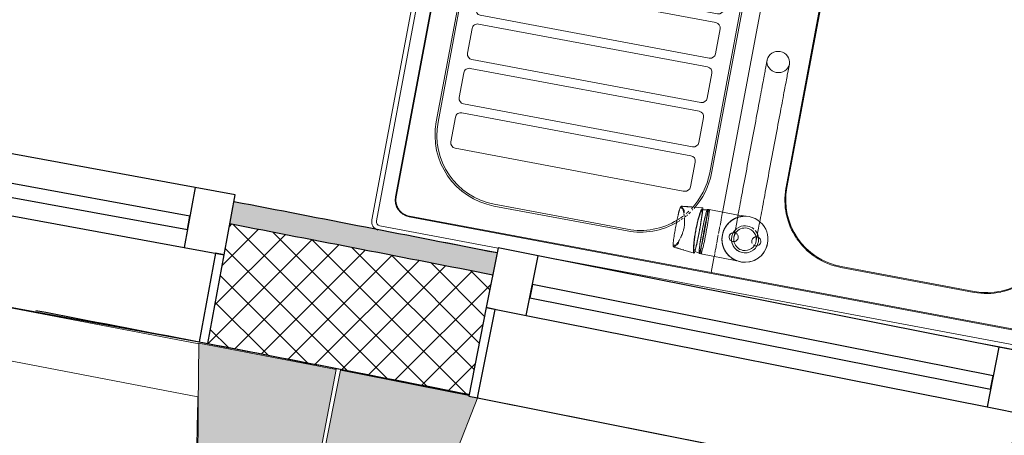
# Model space of a CAD drawing. Header units: millimetres. Extents: x -24070 to 30874, y -36590 to 4541.
# Tile 69 of 94: x 2275 to 3365, y -31595 to -31134. Entities that reach past the tile are written whole.
import ezdxf

# ---------------------------------------------------------------- set-up
doc = ezdxf.new("R2010")
doc.units = ezdxf.units.MM
doc.linetypes.add('Centre', pattern=[29.999999, 12, -6, 6, -6])
doc.layers.add('A-GLAZ', color=7, linetype='Continuous', lineweight=25, true_color=0x5c63b1)
for name, color, linetype, lineweight in [('A-WALL', 7, 'Continuous', 25), ('A-WALL-PATT', 7, 'Continuous', 25), ('BATIEMENT', 7, 'Continuous', 18), ('BATIMENT', 7, 'Continuous', 25), ('FENETRES', 7, 'Continuous', 25), ('SANITAIRES', 7, 'Continuous', 18), ('SOLS', 7, 'Continuous', 25)]:
    doc.layers.add(name, color=color, linetype=linetype, lineweight=lineweight)

# ---------------------------------------------------------------- blocks, each defined once
blk = doc.blocks.new('XXX_VIDE FENETRE - 590-389517-2021_015_1111_DCE_1_50_N0 FINI_PLB_GEN')
at = {"layer": 'A-GLAZ'}
for p, q in [((260.1, -120), (-260.1, -120)), ((-260.1, -120), (-260.1, -135)), ((260.1, -135), (260.1, -120)), ((-260.1, -135), (260.1, -135))]:
    blk.add_line(p, q, dxfattribs=at)
at = {"layer": 'FENETRES'}
for p, q in [((-305.1, 0), (-305.1, -100)), ((-295.1, 0), (-305.1, 0)), ((295.1, 0), (-295.1, 0)), ((-295.1, -100), (-295.1, 0)), ((305.1, 0), (295.1, 0)), ((295.1, 0), (295.1, -100)), ((305.1, -100), (305.1, 0)), ((-305.1, -100), (-295.1, -100)), ((-260.1, -100), (-305.1, -100)), ((-305.1, -100), (-305.1, -167.5)), ((-260.1, -167.5), (-260.1, -100)), ((260.1, -100), (-260.1, -100)), ((260.1, -100), (260.1, -167.5)), ((305.1, -100), (260.1, -100)), ((295.1, -100), (305.1, -100)), ((305.1, -167.5), (305.1, -100)), ((-305.1, -167.5), (-260.1, -167.5)), ((-260.1, -167.5), (260.1, -167.5)), ((260.1, -167.5), (305.1, -167.5))]:
    blk.add_line(p, q, dxfattribs=at)
blk = doc.blocks.new('B02_ARC_rvt-1-2021_015_1111_DCE_1_50_N0 FINI_PLB_GEN')
at = {"layer": 'A-WALL-PATT', "lineweight": 5, "true_color": 0xdadada}
h = blk.add_hatch(color=254, dxfattribs=at)
h.paths.add_polyline_path([(7067.4, -32330), (7073.1, -32305.6), (6944.2, -32275.8), (6938.6, -32300.2), (7008.6, -32316.3)])
h.paths.add_polyline_path([(6343.7, -32164.3), (6349.3, -32139.9), (6060.8, -32075.1), (6055.4, -32099.5), (6335.6, -32162.5)])
h.paths.add_polyline_path([(5459.5, -31967.9), (5464.9, -31943.5), (5175.9, -31880.8), (5170.7, -31905.2), (5451.7, -31966.2)])
h.paths.add_polyline_path([(4573.9, -31777.9), (4579.2, -31753.5), (4289.7, -31692.8), (4284.7, -31717.3), (4566.3, -31776.3)])
h.paths.add_polyline_path([(3687, -31594.3), (3692, -31569.8), (3576.1, -31546.3), (3571.3, -31570.9), (3659.8, -31588.8)])
h.paths.add_polyline_path([(3471.3, -31550.7), (3476.1, -31526.2), (3402.2, -31511.3), (3397.3, -31535.8), (3470, -31550.4)])
h.paths.add_polyline_path([(2798.8, -31417.1), (2803.6, -31392.6), (2512.2, -31335.9), (2507.7, -31360.5), (2791.6, -31415.7)])
h.paths.add_polyline_path([(1908.3, -31246.1), (1912.8, -31221.5), (1623.3, -31167.3), (1618.8, -31191.9), (1901.3, -31244.8)])
h.paths.add_polyline_path([(1018.6, -31081.8), (1023.1, -31057.3), (732.1, -31005), (727.7, -31029.6), (1012, -31080.6)])
h.paths.add_polyline_path([(126.8, -30923.8), (131.1, -30899.2), (22.2, -30880.4), (18, -30905), (120.4, -30922.7)])
h.paths.add_polyline_path([(-51, -30893.1), (-46.8, -30868.5), (-160.3, -30849), (-164.5, -30873.7), (-52.9, -30892.8)])
h.paths.add_polyline_path([(-766.2, -30772.2), (-762, -30747.6), (-1053.8, -30699.5), (-1057.8, -30724.2), (-772.3, -30771.2)])
h.paths.add_polyline_path([(-1660.2, -30627.1), (-1656.2, -30602.4), (-1948.4, -30556.4), (-1952.2, -30581.1), (-1666.1, -30626.1)])
h.paths.add_polyline_path([(-2555.3, -30488.3), (-2551.5, -30463.6), (-2843.9, -30419.7), (-2847.5, -30444.4), (-2560.9, -30487.5)])
h.paths.add_polyline_path([(-3451.3, -30356), (-3447.7, -30331.3), (-3740.4, -30289.5), (-3743.9, -30314.3), (-3456.6, -30355.3)])
h.paths.add_polyline_path([(-4348.3, -30230.2), (-4344.8, -30205.4), (-4454.3, -30190.5), (-4457.6, -30215.3), (-4353.3, -30229.5)])
h.paths.add_polyline_path([(-4527, -30205.9), (-4523.7, -30181.1), (-4637.9, -30165.7), (-4641.1, -30190.5), (-4529.9, -30205.5)])
h.paths.add_polyline_path([(-5246.1, -30110.8), (-5242.8, -30086), (-5536.1, -30048.4), (-5539.2, -30073.2), (-5250.9, -30110.2)])
h.paths.add_polyline_path([(-6144.8, -29997.9), (-6141.7, -29973.1), (-6435.3, -29937.6), (-6438.2, -29962.4), (-6149.3, -29997.3)])
h.paths.add_polyline_path([(-7044.2, -29891.4), (-7041.3, -29866.6), (-7335.1, -29833.2), (-7337.9, -29858.1), (-7048.5, -29890.9)])
h.paths.add_polyline_path([(-7944.4, -29791.4), (-7941.7, -29766.6), (-8235.8, -29735.4), (-8238.3, -29760.2), (-7948.4, -29791)])
h.paths.add_polyline_path([(-8845.3, -29697.9), (-8842.8, -29673.1), (-8952.7, -29662.1), (-8955.2, -29687), (-8849.1, -29697.6)])
h.paths.add_polyline_path([(-9024.8, -29680.1), (-9022.4, -29655.2), (-9137, -29643.9), (-9139.4, -29668.8), (-9028.6, -29679.7)])
h.paths.add_polyline_path([(-9746.9, -29610.9), (-9744.5, -29586), (-10039, -29559), (-10041.2, -29583.9), (-9750.3, -29610.6)])
h.paths.add_polyline_path([(-10649, -29530.4), (-10646.8, -29505.5), (-10941.5, -29480.6), (-10943.5, -29505.5), (-10652.2, -29530.1)])
h.paths.add_polyline_path([(-11551.7, -29456.3), (-11549.7, -29431.4), (-11844.5, -29408.7), (-11846.4, -29433.6), (-11554.7, -29456.1)])
h.paths.add_polyline_path([(-12454.9, -29388.8), (-12453.1, -29363.9), (-12748.1, -29343.2), (-12749.7, -29368.2), (-12457.6, -29388.6)])
h.paths.add_polyline_path([(-13358.6, -29327.8), (-13356.9, -29302.8), (-13378.9, -29301.4), (-13380.5, -29326.4), (-13361, -29327.6)])
at = {"layer": 'A-WALL-PATT', "lineweight": 18}
h = blk.add_hatch(dxfattribs=at)
h.set_pattern_fill('FP_1', color=256, style=0, pattern_type=2)
h.set_pattern_definition([(45, (0, 0), (-17.67767, 17.67767), []), (135, (0, 0), (-17.67767, -17.67767), [])])
h.paths.add_polyline_path([(7036.9, -32461.5), (7067.4, -32330), (6938.6, -32300.2), (6908.5, -32431.8), (7003, -32453.6)])
h.paths.add_polyline_path([(6313.7, -32295.9), (6343.7, -32164.3), (6055.4, -32099.5), (6026.3, -32231.3), (6313.3, -32295.8)])
h.paths.add_polyline_path([(5430.4, -32099.8), (5459.5, -31967.9), (5170.7, -31905.2), (5142.5, -32037.3), (5430.1, -32099.7)])
h.paths.add_polyline_path([(4545.8, -31910), (4573.9, -31777.9), (4284.7, -31717.3), (4257.5, -31849.6), (4545.4, -31909.9)])
h.paths.add_polyline_path([(3659.8, -31726.6), (3687, -31594.3), (3571.3, -31570.9), (3545.1, -31703.3), (3648.5, -31724.3)])
h.paths.add_polyline_path([(3445.1, -31683.1), (3471.3, -31550.7), (3397.3, -31535.8), (3371.1, -31668.2), (3434.3, -31680.9)])
h.paths.add_polyline_path([(2772.5, -31549.5), (2798.8, -31417.1), (2507.7, -31360.5), (2483.4, -31493.3), (2772.2, -31549.5)])
h.paths.add_polyline_path([(1884, -31378.9), (1908.3, -31246.1), (1618.8, -31191.9), (1594.4, -31324.7), (1883.3, -31378.7)])
h.paths.add_polyline_path([(994.2, -31214.6), (1018.6, -31081.8), (727.7, -31029.6), (704.3, -31162.5), (993.9, -31214.6)])
h.paths.add_polyline_path([(103.4, -31056.8), (126.8, -30923.8), (-164.5, -30873.7), (-186.9, -31006.8), (103, -31056.7)])
h.paths.add_polyline_path([(-788.7, -30905.3), (-766.2, -30772.2), (-1057.8, -30724.2), (-1079.3, -30857.4), (-789, -30905.3)])
h.paths.add_polyline_path([(-1681.7, -30760.3), (-1660.2, -30627.1), (-1952.2, -30581.1), (-1972.7, -30714.5), (-1682, -30760.3)])
h.paths.add_polyline_path([(-2575.8, -30621.8), (-2555.3, -30488.3), (-2847.5, -30444.4), (-2867.1, -30578), (-2576.1, -30621.7)])
h.paths.add_polyline_path([(-3470.9, -30489.6), (-3451.3, -30356), (-3743.9, -30314.3), (-3762.5, -30448), (-3471.1, -30489.6)])
h.paths.add_polyline_path([(-4366.9, -30363.9), (-4348.3, -30230.2), (-4641.1, -30190.5), (-4658.8, -30324.4), (-4367.1, -30363.9)])
h.paths.add_polyline_path([(-5263.7, -30244.6), (-5246.1, -30110.8), (-5539.2, -30073.2), (-5555.9, -30207.2), (-5264, -30244.6)])
h.paths.add_polyline_path([(-6161.5, -30131.8), (-6144.8, -29997.9), (-6438.2, -29962.4), (-6453.9, -30096.5), (-6161.7, -30131.8)])
h.paths.add_polyline_path([(-7060, -30025.5), (-7044.2, -29891.4), (-7337.9, -29858.1), (-7352.6, -29992.3), (-7060.2, -30025.5)])
h.paths.add_polyline_path([(-7959.2, -29925.6), (-7944.4, -29791.4), (-8238.3, -29760.2), (-8252, -29894.5), (-7959.4, -29925.6)])
h.paths.add_polyline_path([(-8859.1, -29832.2), (-8845.3, -29697.9), (-9139.4, -29668.8), (-9152.3, -29803.2), (-8859.3, -29832.2)])
h.paths.add_polyline_path([(-9759.7, -29745.3), (-9746.9, -29610.9), (-10041.2, -29583.9), (-10053, -29718.4), (-9759.8, -29745.3)])
h.paths.add_polyline_path([(-10660.9, -29664.9), (-10649, -29530.4), (-10943.5, -29505.5), (-10954.4, -29640.1), (-10661, -29664.9)])
h.paths.add_polyline_path([(-11562.6, -29590.9), (-11551.7, -29456.3), (-11846.4, -29433.6), (-11856.3, -29568.2), (-11562.7, -29590.9)])
h.paths.add_polyline_path([(-12464.9, -29523.4), (-12454.9, -29388.8), (-12749.7, -29368.2), (-12758.7, -29502.9), (-12465, -29523.4)])
h.paths.add_polyline_path([(-13367.6, -29462.5), (-13358.6, -29327.8), (-13405.4, -29324.8), (-13413.8, -29459.5), (-13367.7, -29462.5)])
at = {"layer": 'A-WALL'}
blk.add_arc((-21392, -154971), 125899.8, 78.922131, 79.057072, dxfattribs=at)
at = {"layer": 'BATIEMENT', "lineweight": 25}
for radius, start, end in [(125924.8, 78.922103, 79.05718), (125764.8, 78.922284, 79.056485)]:
    blk.add_arc((-21392, -154971), radius, start, end, dxfattribs=at)
at = {"layer": 'BATIMENT'}
blk.add_line((2483.4, -31493.3), (2435.8, -31484.1), dxfattribs=at)
at = {"layer": 'SOLS'}
blk.add_line((2655.7, -31526.7), (2772.5, -31549.5), dxfattribs=at)
blk.add_arc((-21392, -154971), 125764.8, 78.97876, 79.144958, dxfattribs=at)
at = {"layer": 'FENETRES', "lineweight": 18}
for p, rotation in [((2183.3, -31437.8), 169.6030480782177), ((3071.4, -31610.6), 168.7797790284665)]:
    blk.add_blockref('XXX_VIDE FENETRE - 590-389517-2021_015_1111_DCE_1_50_N0 FINI_PLB_GEN', p, dxfattribs=dict(at, rotation=rotation))
blk = doc.blocks.new('B02_DC_STR_rvt-1-2021_015_1111_DCE_1_50_N0 FINI_PLB_GEN')
at = {"layer": 'BATIMENT', "lineweight": 5, "true_color": 0x787878}
for points in [[(2507.8, -32057.8), (2517.2, -32008.7), (2531.9, -32011.5), (2625.5, -31521.5), (2473.2, -31492.5), (2468.5, -32050.3), (2484.5, -32053.3)], [(2577.3, -32071.3), (2782, -31553.1), (2772.2, -31551.2), (2772.2, -31550.5), (2630.2, -31522.3), (2533.1, -32011.6), (2547.8, -32014.5), (2538.1, -32063.6), (2547.8, -32065.5)]]:
    blk.add_hatch(color=8, dxfattribs=at).paths.add_polyline_path(points)
at = {"layer": 'BATIEMENT'}
for p, q in [((2625.5, -31521.5), (2473.2, -31492.5)), ((2531.9, -32011.5), (2625.5, -31521.5)), ((2630.2, -31522.3), (2533.1, -32011.6)), ((2772.3, -31550.5), (2630.2, -31522.3))]:
    blk.add_line(p, q, dxfattribs=at)
at = {"layer": 'BATIEMENT', "flags": 128}
for points in [[(2473.2, -31492.5), (2472.6, -31562.2), (2472.1, -31631.9), (2471.5, -31701.6), (2470.9, -31771.4), (2470.3, -31841.1), (2469.7, -31910.8), (2469.1, -31980.5), (2468.5, -32050.3)], [(2577.3, -32071.3), (2603, -32006.5), (2628.6, -31941.6), (2654.2, -31876.8), (2679.8, -31811.9), (2705.4, -31747.1), (2731, -31682.2), (2756.6, -31617.3), (2782.2, -31552.5)]]:
    blk.add_lwpolyline(points, dxfattribs=at)
at = {"layer": 'BATIMENT', "lineweight": 18}
for p, q in [((1893.5, -31382.5), (2473.2, -31493.1)), ((2472.3, -31551.8), (1872.7, -31437.3)), ((2782, -31553.1), (3360.9, -31668))]:
    blk.add_line(p, q, dxfattribs=at)
blk.add_open_spline([(2447.2, -32160.9), (2449.9, -32115), (2453.8, -32046.2), (2458.4, -31954.4), (2461.8, -31879.7), (2465.1, -31799.3), (2468.2, -31713), (2470.5, -31630.5), (2471.7, -31576.8), (2472.2, -31551.8)], degree=3, knots=[0, 0, 0, 0, 0.2222222, 0.3333333, 0.4444444, 0.5833333, 0.7222222, 0.8611111, 0.9816328, 0.9816328, 0.9816328, 0.9816328], dxfattribs=at)
blk = doc.blocks.new('BC_Generic_Sink_LOD400 - Generic Sink - 800 x 500 x 140-732738-2021_015_1111_DCE_1_50_N0 FINI_PLB_GEN')
at = {"layer": 'SANITAIRES', "color": 160, "true_color": 0x3333ff}
for p, q in [((-400, -240), (-400, 240)), ((-390, 250), (-253.5, 250)), ((256.9, 250), (319.6, 250)), ((400, 240), (400, -240)), ((120, 200), (270, 200)), ((-120, 196), (-270, 196)), ((-346, 120), (-346, -120)), ((-44, -113.5), (-44, 120)), ((40, -120), (40, 120)), ((350, 120), (350, -120)), ((-44, -120), (-44, -113.8)), ((-270, -196), (-120, -196)), ((270, -200), (120, -200)), ((390, -250), (-390, -250))]:
    blk.add_line(p, q, dxfattribs=at)
at = {"layer": 'SANITAIRES', "color": 5, "true_color": 0x0000ff}
for p, q in [((-400, -240), (-400, 240)), ((-395, 240), (-395, -240)), ((-390, 250), (-253.5, 250)), ((225, 245), (-390, 245)), ((390, 245), (256.8, 245)), ((256.9, 250), (319.6, 250)), ((395, -240), (395, 240)), ((400, 240), (400, -240)), ((-360, 229), (360, 229)), ((20, 228.2), (-360, 228.2)), ((360, 228.3), (20, 228.2)), ((20, 228.2), (20, 209.7)), ((-379, 210), (-379, -210)), ((-378.2, 210), (-378.2, -210)), ((378.3, -210), (378.3, 210)), ((379, -210), (379, 210)), ((270, 198), (120, 198)), ((-270, 195), (-120, 195)), ((20, 160.3), (20, -228.2)), ((-345, -120), (-345, 120)), ((-45, 120), (-45, -120)), ((42, 120), (42, -120)), ((348, -120), (348, 120)), ((-120, -195), (-270, -195)), ((120, -198), (270, -198)), ((-360, -228.2), (20, -228.2)), ((20, -228.2), (360, -228.3)), ((-360, -229), (360, -229)), ((-390, -245), (390, -245)), ((390, -250), (-390, -250))]:
    blk.add_line(p, q, dxfattribs=at)
at = {"layer": 'SANITAIRES', "color": 171, "true_color": 0x6666ff}
for p, q in [((20, 209.2), (20, 206.8)), ((20, 206.4), (20, 201.7)), ((20, 201.3), (20, 198.8)), ((20, 198.8), (20, 195.7)), ((20, 194.9), (20, 192.5)), ((20, 191.8), (20, 190.2)), ((20, 189.8), (20, 185.5)), ((20, 184), (20, 180.2)), ((20, 179.9), (20, 178.2)), ((20, 177.8), (20, 176)), ((20, 174.9), (20, 171.2)), ((20, 171.2), (20, 168.7)), ((20, 168.3), (20, 161.6)), ((20, 161.6), (20, 160.8))]:
    blk.add_line(p, q, dxfattribs=at)
at = {"layer": 'SANITAIRES', "color": 161, "true_color": 0xa3a3ff}
blk.add_line((4.5, 181.1), (4.5, 181.1), dxfattribs=at)
at = {"layer": 'SANITAIRES', "color": 254, "true_color": 0xc3c3ff}
blk.add_line((4.5, 181.1), (4.5, 181.1), dxfattribs=at)
at = {"layer": 'SANITAIRES', "color": 171, "true_color": 0x5b5bff}
for p, q in [((66, 145), (66.9, 145)), ((67, 145), (324, 145)), ((60, 111), (60, 139)), ((330, 139), (330, 111)), ((324, 105), (66, 105)), ((60, 61), (60, 89)), ((66, 95), (324, 95)), ((330, 89), (330, 61)), ((324, 55), (66, 55)), ((66, 45), (324, 45)), ((60, 11), (60, 39)), ((330, 39), (330, 11)), ((324, 5), (66, 5)), ((66, -5), (324, -5)), ((60, -39), (60, -11)), ((330, -11), (330, -39)), ((324, -45), (66, -45)), ((60, -89), (60, -61)), ((66, -55), (324, -55)), ((330, -61), (330, -89)), ((324, -95), (66, -95)), ((66, -105), (324, -105)), ((60, -139), (60, -111)), ((330, -111), (330, -138)), ((330, -138.5), (330, -139)), ((324, -145), (66, -145))]:
    blk.add_line(p, q, dxfattribs=at)
at = {"layer": 'SANITAIRES', "color": 160, "true_color": 0x3333ff}
for centre, radius, start, end in [((-390, 240), 10, 90, 180), ((390, 240), 10, 0, 81.8829), ((-360, 210), 18.2, 90, 180), ((120, 120), 80, 90, 131.1221), ((270, 120), 80, 360, 90), ((-270, 120), 76, 112.9773, 134.8532), ((-270, 120), 76, 90, 112.5), ((-120, 120), 76, 66.7913, 90), ((-120, 120), 76, 45, 66.3441), ((120, 120), 80, 135, 136.7459), ((-270, 120), 76, 135.1468, 157.0227), ((-120, 120), 76, 22.8109, 44.4571), ((120, 120), 80, 146.5919, 147.2107), ((120, 120), 80, 148.5838, 180), ((-270, 120), 76, 157.5, 180), ((-120, 120), 76, 0.9493, 22.5), ((-120, 120), 76, 360, 0.7458), ((-270, -120), 76, 180, 202.5), ((-120, -120), 76, 337.5, 0), ((120, -120), 80, 180, 270), ((270, -120), 80, 270, 360), ((-270, -120), 76, 202.9773, 224.8532), ((-120, -120), 76, 315.1659, 337.1583), ((-270, -120), 76, 225.1468, 247.0227), ((-120, -120), 76, 270, 315), ((-270, -120), 76, 247.5, 270), ((-360, -210), 18.2, 180, 270), ((-390, -240), 10, 180, 270), ((390, -240), 10, 270, 360)]:
    blk.add_arc(centre, radius, start, end, dxfattribs=at)
at = {"layer": 'SANITAIRES', "color": 5, "true_color": 0x0000ff}
for centre, radius, start, end in [((-390, 240), 10, 90, 180), ((-390, 240), 5, 90, 180), ((390, 240), 5, 0, 90), ((390, 240), 10, 0, 81.8829), ((-360, 210), 19, 90, 180), ((360, 210), 19, 360, 90), ((120, 120), 78, 90, 132.3232), ((270, 120), 78, 360, 90), ((-270, 120), 75, 90, 180), ((-120, 120), 75, 360, 90), ((120, 120), 78, 141.0944, 142.0522), ((120, 120), 78, 136.915, 137.8239), ((120, 120), 78, 146.9076, 180), ((-270, -120), 75, 180, 270), ((-120, -120), 75, 270, 0), ((120, -120), 78, 180, 270), ((270, -120), 78, 270, 360), ((-360, -210), 19, 180, 270), ((360, -210), 19, 270, 360), ((-390, -240), 10, 180, 270), ((-390, -240), 5, 180, 270), ((390, -240), 10, 270, 360), ((390, -240), 5, 270, 360)]:
    blk.add_arc(centre, radius, start, end, dxfattribs=at)
at = {"layer": 'SANITAIRES', "color": 171, "true_color": 0x6666ff}
for centre, radius, start, end in [((-10, 185), 15, 84.0508, 135), ((-10, 185), 15, 18.968, 83.6877), ((-10, 185), 15, 137.9188, 163.0133), ((-10, 185), 15, 198.968, 214.0503), ((-10, 185), 15, 325.9539, 343.0133), ((120, 120), 78, 135.1834, 136.915), ((120, 120), 78, 133.1075, 134.6171), ((120, 120), 78, 143.3418, 144.0454), ((120, 120), 78, 142.4707, 143.086)]:
    blk.add_arc(centre, radius, start, end, dxfattribs=at)
at = {"layer": 'SANITAIRES', "color": 171, "true_color": 0x8484ff}
for centre, radius, start, end in [((-10, 185), 15, 84.0508, 135), ((-10, 185), 15, 60, 83.6877), ((-10, 185), 15, 18.968, 60), ((-10, 185), 15, 137.9188, 163.0133), ((-10, 185), 15, 198.968, 214.0503), ((-10, 185), 15, 325.9539, 343.0133), ((120, 120), 80, 133.1084, 133.6261), ((120, 120), 80, 131.9792, 132.4542), ((120, 120), 80, 131.1221, 131.6237), ((120, 120), 80, 142.6255, 144.5798), ((120, 120), 80, 140.4291, 141.3899), ((120, 120), 80, 138.7754, 139.9151)]:
    blk.add_arc(centre, radius, start, end, dxfattribs=at)
at = {"layer": 'SANITAIRES', "color": 161, "true_color": 0xa3a3ff}
for start, end in [(165.9328, 180), (15, 18.968), (0.0023, 13.7395), (180.0023, 193.7395), (195, 198.968), (214.0503, 231.5145), (317.9188, 325.9539), (345.9328, 0), (240, 270), (270.0023, 305.4813), (308.49, 315)]:
    blk.add_arc((-10, 185), 15, start, end, dxfattribs=at)
at = {"layer": 'SANITAIRES', "color": 151, "true_color": 0xb5b5ff}
for start, end in [(165.9328, 180), (15, 18.968), (0.0023, 13.7395), (180.0023, 193.7395), (195, 198.968), (214.0503, 231.5145), (317.9188, 325.9539), (345.9328, 360), (240, 270), (270.0023, 305.4813), (308.49, 315)]:
    blk.add_arc((-10, 185), 15, start, end, dxfattribs=at)
at = {"layer": 'SANITAIRES', "color": 171, "true_color": 0x5b5bff}
for centre, start, end in [((66, 139), 90, 180), ((324, 139), 0, 90), ((66, 111), 180, 270), ((324, 111), 270, 0), ((66, 89), 90, 180), ((324, 89), 0, 90), ((66, 61), 180, 270), ((324, 61), 270, 0), ((66, 39), 90, 180), ((324, 39), 0, 90), ((66, 11), 180, 270), ((324, 11), 270, 0), ((66, -11), 90, 180), ((324, -11), 0, 90), ((66, -39), 180, 270), ((324, -39), 270, 0), ((66, -61), 90, 180), ((324, -61), 0, 90), ((66, -89), 180, 270), ((324, -89), 270, 315), ((324, -89), 315, 0), ((66, -111), 135, 180), ((66, -111), 90, 135), ((324, -111), 0, 90), ((66, -139), 180, 270), ((324, -139), 270, 0)]:
    blk.add_arc(centre, 6, start, end, dxfattribs=at)
at = {"layer": 'SANITAIRES', "color": 160, "true_color": 0x3333ff}
for points in [[(371.4, 224.3), (369.8, 225.6), (366.2, 227.6), (362.1, 228.3), (360, 228.3)], [(378.3, 210), (378.3, 211.4), (378, 214.1), (376.7, 218), (375.2, 220.4), (374.3, 221.4)], [(374.3, -221.4), (375.6, -219.8), (377.6, -216.2), (378.3, -212.1), (378.3, -210)], [(360, -228.3), (361.4, -228.3), (362.7, -228.2), (364.1, -227.9)], [(364.1, -227.9), (365.4, -227.6), (368, -226.6), (370.4, -225.2), (371.4, -224.3)]]:
    blk.add_open_spline(points, degree=3, dxfattribs=at)
at = {"layer": 'SANITAIRES', "color": 5, "true_color": 0x0000ff}
for points in [[(374.3, 221.4), (373.5, 222.5), (372.5, 223.5), (371.4, 224.3)], [(371.4, -224.3), (372.5, -223.5), (373.5, -222.5), (374.3, -221.4)]]:
    blk.add_open_spline(points, degree=3, dxfattribs=at)
blk = doc.blocks.new('POR_Okyris_D0580_BIM_FR - Type1-752642-2021_015_1111_DCE_1_50_N0 FINI_PLB_GEN')
at = {"layer": 'SANITAIRES'}
for p, q in [((45, 25), (6.5, 25)), ((47, 24.7), (45, 25)), ((47, 24.4), (51.1, 23.7)), ((51.1, 23.7), (52.6, 23.2)), ((75.7, 23.1), (52.6, 25.5)), ((12.3, -25), (45, -25)), ((45, -25), (47, -24.7)), ((47, -24.4), (51.1, -23.7)), ((51.1, -23.7), (52.6, -23.2)), ((52.6, -25.5), (75.7, -23.1)), ((-12.5, -190.1), (-12.5, -199.8)), ((12.5, -199.8), (12.5, -190.1))]:
    blk.add_line(p, q, dxfattribs=at)
at = {"layer": 'SANITAIRES', "color": 251, "true_color": 0x666666}
for p, q in [((73.6, 20.4), (73.3, 20.1)), ((75.2, 21), (74.8, 20.9)), ((74.8, -20.9), (75.2, -21)), ((6.5, -25), (9.1, -25)), ((9.6, -25), (12.1, -25))]:
    blk.add_line(p, q, dxfattribs=at)
at = {"layer": 'SANITAIRES', "color": 253, "true_color": 0xa3a3a3}
blk.add_line((16.3, -3.5), (16.3, -3.5), dxfattribs=at)
at = {"layer": 'SANITAIRES', "flags": 128}
for points in [[(64.5, 24.3), (65.6, 24.1), (66.8, 24), (67.9, 23.9), (69, 23.8), (70.2, 23.7), (71.3, 23.5), (72.4, 23.4), (73.6, 23.3), (74.7, 23.2), (75.8, 23.1)], [(73.3, 20.1), (72.9, 19.8), (72.6, 19.5), (72.4, 19.1), (72.1, 18.7), (71.9, 18.2), (71.8, 17.8), (71.7, 17.3), (71.6, 16.9), (71.5, 16.4)], [(74.8, 20.9), (74.4, 20.8), (74, 20.6), (73.6, 20.4)], [(76.9, 21.1), (76.5, 21.1), (76, 21.1), (75.6, 21), (75.2, 21)], [(76.8, 21.7), (76.8, 21.4), (76.9, 21.1)], [(76.9, 21.1), (77.1, 20), (77.3, 19)], [(77.3, 19), (77.3, 18.9), (77.3, 18.8)], [(-12.5, 0), (-12.5, -0.1), (-12.5, -0.3), (-12.5, -0.7), (-12.5, -1.3), (-12.5, -2), (-12.5, -2.8), (-12.5, -3.8), (-12.5, -5), (-12.5, -6.3), (-12.5, -7.7), (-12.5, -9.3), (-12.5, -11.1), (-12.5, -13), (-12.5, -15), (-12.5, -17.1), (-12.5, -19.4), (-12.5, -21.8), (-12.5, -24.3), (-12.5, -27), (-12.5, -29.7), (-12.5, -32.6), (-12.5, -35.6), (-12.5, -38.6), (-12.5, -41.8), (-12.5, -45.1), (-12.5, -48.4), (-12.5, -51.8), (-12.5, -55.3), (-12.5, -58.9), (-12.5, -62.5), (-12.5, -66.2), (-12.5, -69.9), (-12.5, -73.7), (-12.5, -77.5), (-12.5, -81.3), (-12.5, -85.2), (-12.5, -89.1), (-12.5, -93), (-12.5, -96.9), (-12.5, -100.9), (-12.5, -104.8), (-12.5, -108.7), (-12.5, -112.6), (-12.5, -116.4), (-12.5, -120.3), (-12.5, -124.1), (-12.5, -127.8), (-12.5, -131.5), (-12.5, -135.2), (-12.5, -138.8), (-12.5, -142.3), (-12.5, -145.8), (-12.5, -149.2), (-12.5, -152.5), (-12.5, -155.7), (-12.5, -158.8), (-12.5, -161.8), (-12.5, -164.7), (-12.5, -167.6), (-12.5, -170.3), (-12.5, -172.9), (-12.5, -175.3), (-12.5, -177.7), (-12.5, -179.9), (-12.5, -182), (-12.5, -183.9), (-12.5, -185.7), (-12.5, -187.4), (-12.5, -189), (-12.5, -190.1)], [(12.5, -190.1), (12.5, -188.7), (12.5, -187.1), (12.5, -185.4), (12.5, -183.6), (12.5, -181.6), (12.5, -179.5), (12.5, -177.2), (12.5, -174.9), (12.5, -172.4), (12.5, -169.8), (12.5, -167), (12.5, -164.2), (12.5, -161.3), (12.5, -158.2), (12.5, -155.1), (12.5, -151.8), (12.5, -148.5), (12.5, -145.1), (12.5, -141.7), (12.5, -138.1), (12.5, -134.5), (12.5, -130.8), (12.5, -127.1), (12.5, -123.4), (12.5, -119.6), (12.5, -115.7), (12.5, -111.8), (12.5, -108), (12.5, -104), (12.5, -100.1), (12.5, -96.2), (12.5, -92.3), (12.5, -88.4), (12.5, -84.5), (12.5, -80.6), (12.5, -76.8), (12.5, -73), (12.5, -69.2), (12.5, -65.5), (12.5, -61.8), (12.5, -58.2), (12.5, -54.6), (12.5, -51.2), (12.5, -47.8), (12.5, -44.4), (12.5, -41.2), (12.5, -38), (12.5, -35), (12.5, -32), (12.5, -29.2), (12.5, -26.5), (12.5, -23.8), (12.5, -21.3), (12.5, -19), (12.5, -16.7), (12.5, -14.6), (12.5, -12.6), (12.5, -10.7), (12.5, -9), (12.5, -7.5), (12.5, -6), (12.5, -4.7), (12.5, -3.6), (12.5, -2.6), (12.5, -1.8), (12.5, -1.1), (12.5, -0.6), (12.5, -0.3), (12.5, -0.1), (12.5, 0)], [(71.5, -16.4), (71.6, -16.9), (71.7, -17.3), (71.8, -17.8), (71.9, -18.2), (72.1, -18.7), (72.4, -19.1), (72.6, -19.5), (72.9, -19.8), (73.3, -20.1)], [(73.3, -20.1), (73.6, -20.4), (74, -20.6), (74.4, -20.8), (74.8, -20.9)], [(75.2, -21), (75.6, -21), (76, -21.1), (76.5, -21.1), (76.9, -21.1)], [(76.9, -21.1), (76.8, -21.4), (76.8, -21.7)], [(77.3, -19), (77.1, -20), (76.9, -21.1)], [(77.3, -18.8), (77.3, -18.9), (77.3, -19)], [(75.8, -23.1), (74.7, -23.2), (73.6, -23.3), (72.4, -23.4), (71.3, -23.5), (70.2, -23.7), (69, -23.8), (67.9, -23.9), (66.8, -24), (65.6, -24.1), (64.5, -24.3)]]:
    blk.add_lwpolyline(points, dxfattribs=at)
at = {"layer": 'SANITAIRES'}
for start, end in [(0, 180), (180, 238.9959), (300.7814, 0)]:
    blk.add_arc((0, 0), 25.5, start, end, dxfattribs=at)
at = {"layer": 'SANITAIRES', "color": 251, "true_color": 0x666666}
for centre, radius, start, end in [((0, 0), 25.5, 39.8645, 180), ((0, 0), 12.5, 90, 270), ((0, 0), 12.5, 27.2999, 90), ((0, 0), 25.5, 360, 35.0282), ((0, 0), 25.5, 180, 238.9959), ((-12.7, 0), 5, 120, 180), ((-12.7, 0), 5, 120, 180), ((-12.7, 0), 5, 90, 115.9241), ((-12.7, 0), 5, 64.8457, 115.9241), ((-12.7, 0), 5, 64.8457, 75), ((-12.7, 0), 5, 17.7327, 39.6101), ((-12.7, 0), 5, 17.7327, 39.6101), ((-12.7, 0), 5, 0, 15), ((-12.7, 0), 5, 360, 15), ((12.7, 0), 5, 165, 180), ((12.7, 0), 5, 165, 180), ((12.7, 0), 5, 120, 162.2673), ((12.7, 0), 5, 120, 162.2673), ((12.7, 0), 5, 64.0759, 113.4267), ((12.7, 0), 5, 64.0759, 113.4267), ((0, 0), 12.5, 338.7364, 26.3147), ((12.7, 0), 5, 0, 60), ((12.7, 0), 5, 360, 60), ((0, 0), 25.5, 326.3524, 360), ((-12.7, 0), 5, 180, 240), ((-12.7, 0), 5, 180, 240), ((-12.7, 0), 5, 244.0759, 270), ((-12.7, 0), 5, 244.0759, 270), ((-12.7, 0), 5, 300, 309.5199), ((-12.7, 0), 5, 300, 309.5199), ((-12.7, 0), 5, 315, 357.8079), ((-12.7, 0), 5, 315, 357.8079), ((0, 0), 12.5, 270, 336.563), ((12.7, 0), 5, 182.1921, 225), ((12.7, 0), 5, 182.1921, 225), ((12.7, 0), 5, 230.4801, 246.9805), ((12.7, 0), 5, 230.4801, 246.9805), ((12.7, 0), 5, 270, 295.9241), ((12.7, 0), 5, 270, 295.9241), ((12.7, 0), 5, 300, 360), ((12.7, 0), 5, 300, 314.984), ((12.7, 0), 5, 315, 0), ((0, 0), 25.5, 300.7814, 319.6443), ((0, 0), 25.5, 238.9959, 300.7814)]:
    blk.add_arc(centre, radius, start, end, dxfattribs=at)
at = {"layer": 'SANITAIRES', "color": 253, "true_color": 0xa3a3a3}
for centre, radius, start, end in [((0, 0), 25.5, 37.7897, 39.8645), ((-12.7, 0), 5, 75, 90), ((-12.7, 0), 5, 275.5836, 292.7414), ((-12.7, 0), 5, 275.5836, 292.7414), ((12.7, 0), 5, 255, 264.4164), ((0, 0), 25.5, 319.6443, 324), ((0, 0), 25.5, 238.9959, 300.7814)]:
    blk.add_arc(centre, radius, start, end, dxfattribs=at)
at = {"layer": 'SANITAIRES', "color": 9, "true_color": 0xc7c7c7}
blk.add_arc((12.7, 0), 5, 255, 264.4164, dxfattribs=at)
at = {"layer": 'SANITAIRES'}
for centre, major_axis, ratio, start_param, end_param in [((45, 0), (0, 25), 0.052336, 6.108652, 7.853982), ((47, 0), (0, 24.7), 0.052336, 6.029212, 7.853982), ((47, 0), (0, 24.4), 0.052336, 0, 1.570649), ((47, 0), (0, 24.4), 0.052336, 6.165906, 6.283185), ((75.5, -2.9), (0.2, 26), 0.074073, 6.217986, 6.253157), ((45, 0), (0, 25), 0.052336, 5.338752, 5.40293), ((-268.1, 51.4), (-344.9, 30), 0.061998, 3.159684, 3.163793), ((45, 0), (0, 25), 0.052336, 1.570796, 3.316126), ((47, 0), (0, 24.7), 0.052336, 1.570796, 3.395737), ((47, 0), (0, 24.4), 0.052336, 1.570796, 2.090302), ((47, 0), (0, 24.4), 0.052336, 2.098481, 3.141593), ((45, 0), (0, 25), 0.052336, 4.021697, 4.08601), ((-268.1, -51.3), (344.9, 30), 0.061999, 6.26099, 6.265099), ((47, 0), (0, 24.4), 0.052336, 3.141593, 3.258872), ((75.5, 2.9), (-0.2, 26), 0.074073, 3.171621, 3.206792), ((0, -199.8), (12.5, 0), 0.939693, 3.141593, 4.712389), ((0, -199.8), (-12.5, 0), 0.939693, 1.570796, 3.141593)]:
    blk.add_ellipse(centre, major_axis=major_axis, ratio=ratio, start_param=start_param, end_param=end_param, dxfattribs=at)
at = {"layer": 'SANITAIRES', "color": 251, "true_color": 0x666666}
for centre, major_axis, ratio, start_param, end_param in [((45, 0), (0, 25), 0.052336, 6.07046, 6.108652), ((45, 0), (0, 25), 0.052336, 5.822638, 6.050545), ((47, 0), (0, 24.4), 0.052336, 5.654867, 6.119552), ((47, 0), (0, 24.7), 0.052336, 5.759587, 5.968625), ((45, 0), (0, 25), 0.052336, 5.410521, 5.750821), ((45, 0), (0, 25), 0.052336, 5.23857, 5.338752), ((45, 0), (0, 25), 0.052336, 4.712389, 5.215926), ((47, 0), (0, 24.7), 0.052336, 5.434266, 5.751339), ((47, 0), (0, 24.4), 0.052336, 4.815118, 5.646303), ((47, 0), (0, 24.7), 0.052336, 5.078552, 5.410521), ((47, 0), (0, 24.4), 0.052336, 3.997946, 4.814759), ((47, 0), (0, 24.7), 0.052336, 4.814181, 5.061455), ((47, 0), (0, 24.7), 0.052336, 4.712389, 4.810339), ((45, 0), (0, 25), 0.052336, 4.224138, 4.692655), ((47, 0), (0, 24.7), 0.052336, 4.038042, 4.712389), ((45, 0), (0, 25), 0.052336, 3.742876, 3.84953), ((45, 0), (0, 25), 0.052336, 3.673979, 3.727448), ((45, 0), (0, 25), 0.052336, 3.877228, 4.014257), ((45, 0), (0, 25), 0.052336, 4.08601, 4.180808), ((47, 0), (0, 24.4), 0.052336, 3.305226, 3.769911), ((47, 0), (0, 24.7), 0.052336, 3.456298, 3.665191), ((47, 0), (0, 24.7), 0.052336, 3.673511, 3.754162), ((47, 0), (0, 24.7), 0.052336, 3.783305, 4.014257), ((47, 0), (0, 24.4), 0.052336, 3.778475, 3.99052), ((45, 0), (0, 25), 0.052336, 3.322712, 3.602188), ((0, -199.8), (-12.5, 0), 0.939693, 4.712389, 6.283185), ((0, -199.8), (-12.5, 0), 0.939693, 3.141593, 4.712389)]:
    blk.add_ellipse(centre, major_axis=major_axis, ratio=ratio, start_param=start_param, end_param=end_param, dxfattribs=at)
at = {"layer": 'SANITAIRES'}
for points, knots in [([(7.3, 24.4), (6.9, 24.6), (6.1, 24.8), (5.3, 24.9), (4.8, 25), (4.6, 25.1), (4.5, 25.1), (4.5, 25.1), (4.5, 25.1), (4.5, 25.1), (4.5, 25.1), (4.8, 25), (5.3, 24.9), (5.7, 24.9), (5.9, 24.8), (6.1, 24.8), (6.3, 24.7), (6.5, 24.7), (6.9, 24.5), (7.6, 24.3), (8.6, 24), (10.1, 23.4), (12, 22.5), (13.8, 21.4), (14.9, 20.7), (15.7, 20.1), (16.3, 19.6), (16.6, 19.3)], [0.3636364, 0.3636364, 0.3636364, 0.3636364, 0.3863636, 0.4090909, 0.4318182, 0.4431818, 0.4488636, 0.4545455, 0.4602273, 0.4659091, 0.4772727, 0.5, 0.5227273, 0.5340909, 0.5397727, 0.5454545, 0.5511364, 0.5568182, 0.5681818, 0.5909091, 0.6136364, 0.6363636, 0.6818182, 0.7045455, 0.7159091, 0.7272727, 0.7386364, 0.7386364, 0.7386364, 0.7386364]), ([(16.4, 19.5), (16.1, 19.8), (15.4, 20.4), (14.4, 21.1), (13.4, 21.7), (12.1, 22.4), (10.5, 23.3), (9, 23.9), (8.3, 24.1), (8, 24.2)], [0.25, 0.25, 0.25, 0.25, 0.2613636, 0.2727273, 0.2840909, 0.2954545, 0.3181818, 0.3409091, 0.3518952, 0.3518952, 0.3518952, 0.3518952]), ([(51.2, 0), (51.2, 1.9), (51.3, 5.5), (51.4, 12.6), (51.7, 19.3), (52, 23.4), (52.3, 25.1), (52.4, 25.4), (52.5, 25.5)], [0, 0, 0, 0, 0.142857, 0.285714, 0.571429, 0.785714, 0.892857, 1, 1, 1, 1]), ([(71.8, 23.3), (70.8, 23.5), (68.5, 23.8), (65.9, 24.1), (64.5, 24.2)], [0, 0, 0, 0, 0.444444, 1, 1, 1, 1]), ([(74.8, 22.1), (74.6, 21.7), (74.3, 21.1), (73.9, 20.4), (73.9, 20.3)], [-1, -1, -1, -1, -0.85, -0.8418051, -0.8418051, -0.8418051, -0.8418051]), ([(25.5, 0), (25.5, 0.7), (25.4, 2.1), (25.2, 4), (24.9, 5.6), (24.6, 6.6), (24.5, 7.2), (24.3, 7.6), (24.2, 8), (24, 8.6), (23.7, 9.4), (23.2, 10.5), (22.6, 11.9), (21.8, 13.2), (21.3, 14.1), (21.1, 14.4)], [0, 0, 0, 0, 0.0227273, 0.0454545, 0.0681818, 0.0795455, 0.0852273, 0.0909091, 0.0965909, 0.1022727, 0.1136364, 0.1363636, 0.1590909, 0.1818182, 0.1912682, 0.1912682, 0.1912682, 0.1912682]), ([(21.3, 14), (21.7, 13.5), (22.2, 12.6), (22.7, 11.7), (23, 11.1), (23.1, 10.8), (23.2, 10.7)], [0.80044228, 0.80044228, 0.80044228, 0.80044228, 0.81818182, 0.82954545, 0.84090909, 0.84614721, 0.84614721, 0.84614721, 0.84614721]), ([(73.4, 19.2), (73.2, 18.9), (72.9, 18.1), (72.3, 16.7), (71.8, 15.4), (71.4, 14.5), (71.3, 14.2)], [-0.7642265, -0.7642265, -0.7642265, -0.7642265, -0.7, -0.625, -0.55, -0.5070973, -0.5070973, -0.5070973, -0.5070973]), ([(77.3, 18.8), (77.3, 18.7), (77.4, 18.4), (77.5, 17.4), (77.5, 16.2), (77.6, 15.1), (77.7, 13.9), (77.7, 12.6), (77.8, 11.1), (77.8, 9.1), (77.9, 7.5), (77.9, 6.4)], [0, 0, 0, 0, 0.166667, 0.333333, 0.416667, 0.5, 0.583333, 0.666667, 0.75, 0.833333, 1, 1, 1, 1]), ([(23.9, 9), (23.9, 8.8), (24.1, 8.5), (24.2, 7.9), (24.4, 7.5), (24.5, 7.1), (24.6, 6.7), (24.7, 6.4), (24.7, 6.1), (24.8, 6.1)], [0.87656632, 0.87656632, 0.87656632, 0.87656632, 0.88636364, 0.89772727, 0.90340909, 0.90909091, 0.91477273, 0.92045455, 0.92329251, 0.92329251, 0.92329251, 0.92329251]), ([(24.9, 5.6), (24.9, 5.6), (25, 5), (25.2, 3.8), (25.5, 1.9), (25.5, 0.7), (25.5, 0)], [0.92933824, 0.92933824, 0.92933824, 0.92933824, 0.93181818, 0.95454545, 0.97727273, 1, 1, 1, 1]), ([(21.3, -14.1), (21.6, -13.6), (22.1, -12.8), (22.6, -11.8), (23.1, -10.8), (23.6, -9.7), (24, -8.6), (24.3, -7.8), (24.4, -7.3), (24.5, -6.9), (24.7, -6.5), (24.8, -6), (25, -5), (25.3, -3.6), (25.5, -1.8), (25.5, -0.6), (25.5, 0)], [0.8187938, 0.8187938, 0.8187938, 0.8187938, 0.8333333, 0.84375, 0.8541667, 0.875, 0.8958333, 0.90625, 0.9114583, 0.9166667, 0.921875, 0.9270833, 0.9375, 0.9583333, 0.9791667, 1, 1, 1, 1]), ([(25.5, 0), (25.5, -0.6), (25.5, -1.8), (25.3, -3.5), (25.1, -4.8), (24.9, -5.7), (24.7, -6.2), (24.6, -6.5), (24.6, -6.9), (24.4, -7.3), (24.2, -8), (23.9, -8.9), (23.5, -10), (22.8, -11.5), (22.1, -12.8), (21.6, -13.6), (21.5, -13.7)], [0, 0, 0, 0, 0.0208333, 0.0416667, 0.0625, 0.0729167, 0.078125, 0.0833333, 0.0885417, 0.09375, 0.1041667, 0.125, 0.1458333, 0.1666667, 0.1875, 0.1912698, 0.1912698, 0.1912698, 0.1912698]), ([(77.9, -6.4), (77.9, -7.5), (77.8, -9.7), (77.7, -12.1), (77.7, -13.9), (77.6, -15.1), (77.5, -16.2), (77.5, -17.4), (77.4, -18.4), (77.3, -18.7), (77.3, -18.8)], [0, 0, 0, 0, 0.166667, 0.333333, 0.416667, 0.5, 0.583333, 0.666667, 0.833333, 1, 1, 1, 1]), ([(12.1, -22.4), (12.2, -22.4), (12.8, -22.1), (13.6, -21.6), (14.6, -20.9), (15.1, -20.6), (15.4, -20.4)], [0.70040178, 0.70040178, 0.70040178, 0.70040178, 0.70833333, 0.72916667, 0.73958333, 0.75, 0.75, 0.75, 0.75]), ([(15.5, -20.3), (15.4, -20.4), (14.6, -20.9), (13.6, -21.6), (12.6, -22.2), (12.3, -22.4)], [0.26722162, 0.26722162, 0.26722162, 0.26722162, 0.27083333, 0.29166667, 0.30216706, 0.30216706, 0.30216706, 0.30216706]), ([(72.1, -16.2), (72.2, -16.6), (72.7, -17.7), (73.1, -18.7), (73.4, -19.2)], [-0.4030346, -0.4030346, -0.4030346, -0.4030346, -0.3333333, -0.2339405, -0.2339405, -0.2339405, -0.2339405]), ([(64.5, -24.2), (65.7, -24.1), (68.3, -23.8), (70.6, -23.5), (71.8, -23.3)], [0, 0, 0, 0, 0.444444, 1, 1, 1, 1])]:
    blk.add_open_spline(points, degree=3, knots=knots, dxfattribs=at)
at = {"layer": 'SANITAIRES', "color": 251, "true_color": 0x666666}
for points in [[(52, 20.1), (52.1, 21.1), (52.2, 21.9), (52.3, 22.4)], [(53, 25.1), (52.8, 25.5), (52.6, 25.6), (52.5, 25.5)], [(52.5, 25.5), (52.5, 25.5), (52.5, 25.5), (52.5, 25.5)], [(52.6, 23.2), (52.6, 23.2), (52.6, 23.2), (52.6, 23.2)], [(19.6, 16.3), (20, 15.8), (20.4, 15.3), (20.7, 14.9)], [(51.7, 15.6), (51.8, 17.1), (51.9, 18.4), (51.9, 19.5)], [(53.8, 19.9), (54, 19), (54.2, 17.9), (54.3, 16.6)], [(54.7, 16.8), (54.6, 18.1), (54.4, 19.3), (54.3, 20.3)], [(54.4, 16.2), (54.5, 15.3), (54.6, 14.2), (54.7, 13.1)], [(54.7, 12.8), (54.8, 12.4), (54.8, 11.9), (54.8, 11.5)], [(55, 13.6), (54.9, 14.6), (54.9, 15.4), (54.8, 16.3)], [(54.8, 11.5), (54.9, 9.7), (55, 7.8), (55.1, 5.9)], [(71.3, 14.2), (71.1, 13.6), (70.9, 13), (70.7, 12.4)], [(51.4, 6), (51.5, 7.6), (51.5, 9.1), (51.5, 10.6)], [(51.4, 0), (51.4, 1.8), (51.4, 3.5), (51.4, 5.2)], [(51.4, -6), (51.4, -4), (51.4, -2), (51.4, 0)], [(55.1, 5.8), (55.2, 3.9), (55.2, 2), (55.2, 0)], [(55.5, 3.9), (55.5, 4.2), (55.4, 4.6), (55.4, 5)], [(55.5, 0), (55.5, 1.3), (55.5, 2.6), (55.5, 3.8)], [(68.8, 2.1), (68.8, 1.4), (68.7, 0.7), (68.7, 0)], [(68.7, 0), (68.7, -1.7), (68.8, -3.3), (69, -4.8)], [(20.8, -14.7), (21, -14.5), (21.1, -14.3), (21.3, -14.1)], [(21.5, -13.7), (21.3, -14), (21.1, -14.3), (20.9, -14.6)], [(51.8, -17.5), (51.7, -16.1), (51.6, -14.4), (51.6, -12.5)], [(70.7, -12.4), (70.9, -13), (71.1, -13.5), (71.3, -14)], [(73.4, -19.2), (73.6, -19.6), (73.7, -19.9), (73.9, -20.2)], [(52.6, -23.2), (52.5, -23.2), (52.4, -22.9), (52.3, -22.4)], [(52.5, -25.5), (52.6, -25.6), (52.8, -25.5), (53, -25.1)], [(52.5, -25.5), (52.5, -25.5), (52.5, -25.5), (52.5, -25.5)], [(53.1, -22.4), (52.9, -22.9), (52.8, -23.2), (52.6, -23.2)], [(53.3, -24.4), (53.4, -24.1), (53.5, -23.7), (53.6, -23.3)]]:
    blk.add_open_spline(points, degree=3, dxfattribs=at)
for points, knots in [([(53.1, 22.3), (53.3, 22.1), (53.4, 21.5), (53.6, 20.8), (53.7, 20.5)], [0.1666667, 0.1666667, 0.1666667, 0.1666667, 0.25, 0.3035132, 0.3035132, 0.3035132, 0.3035132]), ([(53.6, 23.3), (53.5, 23.7), (53.4, 24.2), (53.2, 24.5), (53.2, 24.6)], [0.71428571, 0.71428571, 0.71428571, 0.71428571, 0.78571429, 0.8009224, 0.8009224, 0.8009224, 0.8009224]), ([(54.2, 20.6), (54.1, 21.1), (54, 22), (53.8, 22.8), (53.7, 23.2)], [0.5839712, 0.5839712, 0.5839712, 0.5839712, 0.6428571, 0.7066676, 0.7066676, 0.7066676, 0.7066676]), ([(20.7, 14.9), (20.5, 15.1), (19.9, 16), (18.6, 17.5), (17.3, 18.7), (16.7, 19.3)], [0.19724523, 0.19724523, 0.19724523, 0.19724523, 0.20454545, 0.22727273, 0.24647924, 0.24647924, 0.24647924, 0.24647924]), ([(17.4, 18.7), (17.4, 18.6), (17.8, 18.3), (18.1, 18), (18.4, 17.7)], [0.74795704, 0.74795704, 0.74795704, 0.74795704, 0.75, 0.76034613, 0.76034613, 0.76034613, 0.76034613]), ([(18.6, 17.4), (18.9, 17.2), (19.2, 16.8), (19.5, 16.5), (19.5, 16.5)], [0.76286953, 0.76286953, 0.76286953, 0.76286953, 0.77272727, 0.773857, 0.773857, 0.773857, 0.773857]), ([(20.9, 14.7), (20.9, 14.6), (21.1, 14.4), (21.2, 14.1), (21.3, 14)], [0.792929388, 0.792929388, 0.792929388, 0.792929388, 0.795454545, 0.800442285, 0.800442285, 0.800442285, 0.800442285]), ([(51.5, 10.9), (51.5, 11.1), (51.6, 12.7), (51.6, 14.2), (51.7, 15.4)], [0.3104659, 0.3104659, 0.3104659, 0.3104659, 0.3333333, 0.4618502, 0.4618502, 0.4618502, 0.4618502]), ([(55.4, 5.8), (55.4, 7.7), (55.3, 10.2), (55.1, 12.5), (55.1, 13.1)], [0.1428571, 0.1428571, 0.1428571, 0.1428571, 0.2857143, 0.3342881, 0.3342881, 0.3342881, 0.3342881]), ([(70.5, 11.6), (70.3, 11.2), (70.1, 10.3), (69.7, 8.7), (69.4, 7.4), (69.3, 6.7)], [-0.4, -0.4, -0.4, -0.4, -0.35, -0.3, -0.2204029, -0.2204029, -0.2204029, -0.2204029]), ([(23.4, 10.2), (23.4, 10), (23.6, 9.8), (23.7, 9.5), (23.7, 9.4)], [0.85376925, 0.85376925, 0.85376925, 0.85376925, 0.86363636, 0.86933158, 0.86933158, 0.86933158, 0.86933158]), ([(69.3, 6.4), (69.3, 6.3), (69.1, 5.2), (68.9, 3.9), (68.8, 2.7), (68.8, 2.5)], [-0.2117266, -0.2117266, -0.2117266, -0.2117266, -0.2, -0.1, -0.0795284, -0.0795284, -0.0795284, -0.0795284]), ([(51.6, -12.3), (51.6, -12.1), (51.5, -10.3), (51.5, -8.3), (51.4, -6.5)], [0.6428991, 0.6428991, 0.6428991, 0.6428991, 0.6666667, 0.8196414, 0.8196414, 0.8196414, 0.8196414]), ([(55.2, 0), (55.2, -4), (55, -10), (54.4, -16.4), (54, -18.9), (53.8, -19.9)], [0, 0, 0, 0, 0.3333333, 0.5, 0.6666667, 0.6666667, 0.6666667, 0.6666667]), ([(55.2, -10.6), (55.3, -9.1), (55.4, -5.6), (55.5, -2), (55.5, 0)], [0.7344654, 0.7344654, 0.7344654, 0.7344654, 0.8571429, 1, 1, 1, 1]), ([(69.1, -5.1), (69.2, -5.9), (69.5, -7.5), (69.9, -9.7), (70.3, -11), (70.4, -11.5)], [-0.8333333, -0.8333333, -0.8333333, -0.8333333, -0.75, -0.6666667, -0.6032498, -0.6032498, -0.6032498, -0.6032498]), ([(15.4, -20.4), (15.6, -20.1), (16.2, -19.7), (17.5, -18.6), (18.5, -17.6), (19.1, -16.9)], [0.75, 0.75, 0.75, 0.75, 0.76041667, 0.77083333, 0.79166667, 0.79166667, 0.79166667, 0.79166667]), ([(17.6, -18.5), (17.4, -18.7), (16.9, -19.1), (16.2, -19.7), (15.7, -20.1), (15.5, -20.3)], [0.24226508, 0.24226508, 0.24226508, 0.24226508, 0.25, 0.26041667, 0.26722162, 0.26722162, 0.26722162, 0.26722162]), ([(19.3, -16.7), (19.1, -16.9), (18.7, -17.4), (18.2, -17.8), (18, -18)], [0.22208395, 0.22208395, 0.22208395, 0.22208395, 0.22916667, 0.23692368, 0.23692368, 0.23692368, 0.23692368]), ([(52.2, -21.6), (52.1, -21.2), (52, -20.1), (51.9, -18.6), (51.8, -17.7)], [0.235646, 0.235646, 0.235646, 0.235646, 0.3333333, 0.4473212, 0.4473212, 0.4473212, 0.4473212]), ([(53.7, -20.6), (53.6, -20.9), (53.4, -21.5), (53.3, -22), (53.1, -22.3)], [0.7046223, 0.7046223, 0.7046223, 0.7046223, 0.75, 0.8333333, 0.8333333, 0.8333333, 0.8333333]), ([(53.8, -22.8), (53.8, -22.6), (54, -21.8), (54.2, -20.9), (54.3, -20.3)], [0.3144896, 0.3144896, 0.3144896, 0.3144896, 0.3571429, 0.4285714, 0.4285714, 0.4285714, 0.4285714]), ([(54.3, -20.1), (54.5, -19), (54.8, -16.3), (55.1, -13), (55.2, -11.1), (55.2, -11)], [0.4381172, 0.4381172, 0.4381172, 0.4381172, 0.5714286, 0.7142857, 0.7252005, 0.7252005, 0.7252005, 0.7252005]), ([(7, -24.5), (7, -24.5), (6.5, -24.7), (5.7, -24.9), (5.1, -25), (4.8, -25.1), (4.6, -25.1), (4.5, -25.1), (4.6, -25.1), (4.7, -25.1), (4.8, -25), (4.9, -25), (5, -25), (5, -25), (5.1, -25), (5.1, -25), (5.3, -25), (5.5, -24.9), (5.8, -24.8), (6.2, -24.7), (6.7, -24.6), (7.1, -24.5), (7.4, -24.4), (7.5, -24.4), (7.7, -24.3), (7.9, -24.2), (8.3, -24.1), (8.8, -23.9), (9.4, -23.7), (10.3, -23.3), (11.3, -22.9), (11.9, -22.6), (12.1, -22.4)], [0.3719801, 0.3719801, 0.3719801, 0.3719801, 0.375, 0.3958333, 0.4166667, 0.4270833, 0.4375, 0.4583333, 0.46875, 0.4791667, 0.4895833, 0.4947917, 0.4973958, 0.5, 0.5026042, 0.5052083, 0.5104167, 0.5208333, 0.53125, 0.5416667, 0.5625, 0.5729167, 0.578125, 0.5833333, 0.5885417, 0.59375, 0.6041667, 0.625, 0.6458333, 0.6666667, 0.6875, 0.7004018, 0.7004018, 0.7004018, 0.7004018]), ([(9.5, -23.6), (9.3, -23.7), (8.8, -23.9), (8.2, -24.1), (7.9, -24.3), (7.7, -24.3)], [0.33471527, 0.33471527, 0.33471527, 0.33471527, 0.34375, 0.35416667, 0.36037761, 0.36037761, 0.36037761, 0.36037761]), ([(12.3, -22.4), (12, -22.5), (11, -23), (10.2, -23.4), (9.6, -23.6)], [0.30216706, 0.30216706, 0.30216706, 0.30216706, 0.3125, 0.33333333, 0.33333333, 0.33333333, 0.33333333])]:
    blk.add_open_spline(points, degree=3, knots=knots, dxfattribs=at)
at = {"layer": 'SANITAIRES'}
for points in [[(75.8, 23.1), (75.7, 23.2), (75.4, 23), (75, 22.5), (74.8, 22.1)], [(75.8, 23.1), (75.9, 23), (76.1, 22.8), (76.3, 22.6), (76.3, 22.6)], [(76.3, 22.6), (76.4, 22.4), (76.6, 22.2), (76.7, 21.9), (76.7, 21.8)], [(77.9, 6.4), (77.9, 5.3), (77.9, 3.2), (78, 1.1), (78, 0)], [(52.5, -25.5), (52.4, -25.4), (52.2, -24.6), (51.9, -21.9), (51.6, -17.7), (51.4, -12.5), (51.3, -6.4), (51.2, -2.2), (51.2, 0)], [(78, 0), (78, -1.1), (77.9, -3.2), (77.9, -5.3), (77.9, -6.4)], [(71.4, -14.4), (71.5, -14.8), (71.7, -15.2), (71.8, -15.6)], [(73.9, -20.2), (74.2, -21), (74.6, -21.6), (74.8, -22.1)], [(76.7, -21.8), (76.7, -21.9), (76.6, -22.2), (76.4, -22.4), (76.3, -22.6)], [(74.8, -22.1), (75, -22.5), (75.4, -23), (75.7, -23.2), (75.8, -23.1)], [(76.3, -22.6), (76.3, -22.6), (76.1, -22.8), (75.9, -23), (75.8, -23.1)]]:
    blk.add_open_spline(points, degree=3, dxfattribs=at)
at = {"layer": 'SANITAIRES', "color": 253, "true_color": 0xa3a3a3}
blk.add_open_spline([(19.5, -16.4), (19.9, -15.9), (20.3, -15.4), (20.7, -14.9)], degree=3, dxfattribs=at)
blk.add_open_spline([(20.7, -14.9), (20.6, -15), (20.3, -15.4), (20, -15.8), (19.8, -16.1)], degree=3, knots=[0.20268389, 0.20268389, 0.20268389, 0.20268389, 0.20833333, 0.21502493, 0.21502493, 0.21502493, 0.21502493], dxfattribs=at)
blk = doc.blocks.new('B02_PLB_rvt-1-2021_015_1111_DCE_1_50_N0 FINI_PLB_GEN')
at = {"layer": 'SANITAIRES', "color": 6, "linetype": 'Centre', "lineweight": 18, "true_color": 0xff00ff}
for name, p, rotation in [('BC_Generic_Sink_LOD400 - Generic Sink - 800 x 500 x 140-732738-2021_015_1111_DCE_1_50_N0 FINI_PLB_GEN', (3102.3, -31193.8), 169.3784377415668), ('POR_Okyris_D0580_BIM_FR - Type1-752642-2021_015_1111_DCE_1_50_N0 FINI_PLB_GEN', (3078, -31377.4), 169.3807114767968)]:
    blk.add_blockref(name, p, dxfattribs=dict(at, rotation=rotation))

msp = doc.modelspace()

# ---------------------------------------------------------------- block references
at = {"lineweight": 5}
for name in ['B02_DC_STR_rvt-1-2021_015_1111_DCE_1_50_N0 FINI_PLB_GEN', 'B02_ARC_rvt-1-2021_015_1111_DCE_1_50_N0 FINI_PLB_GEN', 'B02_PLB_rvt-1-2021_015_1111_DCE_1_50_N0 FINI_PLB_GEN']:
    msp.add_blockref(name, (0, 0), dxfattribs=at)

doc.saveas('drawing.dxf')
